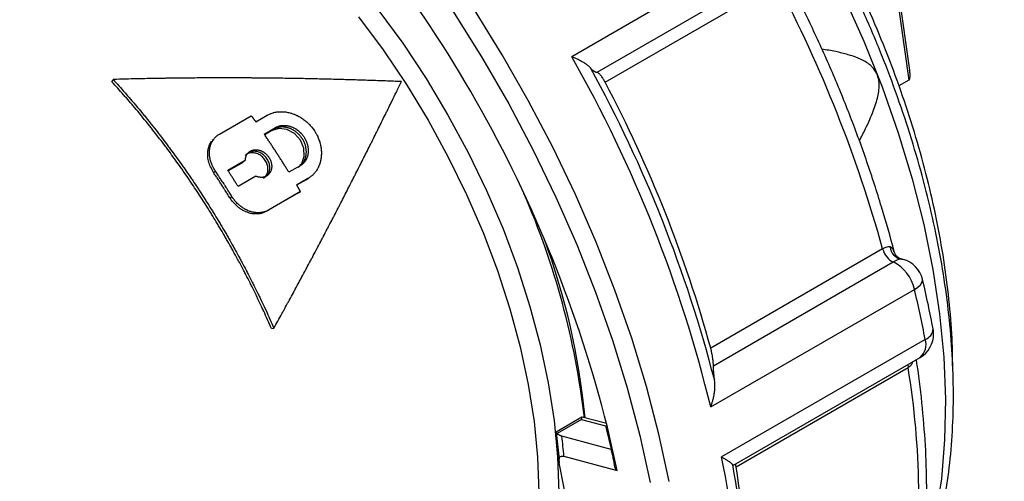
# Model space of a CAD drawing. Header units: inches. Extents: x 0 to 44, y 0 to 34.
# Tile 13 of 17: x 35.2 to 38.1, y 27.6 to 29. Entities that reach past the tile are written whole.
import ezdxf

# ---------------------------------------------------------------- set-up
doc = ezdxf.new("R2010")
doc.units = ezdxf.units.IN
doc.header["$LTSCALE"] = 4
doc.header["$MEASUREMENT"] = 0

msp = doc.modelspace()

# ---------------------------------------------------------------- linework, layer by layer
for p, q in [((37.6997, 29.4645), (37.7964, 28.7754)), ((37.7991, 28.8051), (37.7054, 29.4723)), ((37.4075, 29.1866), (36.8138, 28.8439)), ((37.4113, 29.1004), (36.8874, 28.798)), ((36.9112, 28.7696), (37.4123, 29.059)), ((35.4734, 28.7708), (35.4768, 28.7776)), ((37.7964, 28.7754), (37.7675, 28.7588)), ((35.7869, 28.6183), (35.8797, 28.6719)), ((35.8924, 28.6541), (35.9255, 28.6733)), ((35.9171, 28.6185), (35.9503, 28.6376)), ((35.9452, 28.6329), (35.918, 28.6172)), ((35.9398, 28.6286), (35.9186, 28.6163)), ((35.9398, 28.6286), (35.9432, 28.6318)), ((35.9452, 28.6329), (35.9503, 28.6376)), ((35.8108, 28.513), (35.8622, 28.5426)), ((35.857, 28.5382), (35.8115, 28.5119)), ((35.8516, 28.5339), (35.8121, 28.5111)), ((35.8516, 28.5339), (35.8559, 28.5376)), ((35.857, 28.5382), (35.8622, 28.5426)), ((35.7698, 28.5061), (35.7749, 28.5107)), ((36.0223, 28.5263), (35.9892, 28.5072)), ((35.8925, 28.4957), (35.8412, 28.4661)), ((36.0449, 28.4889), (36.0117, 28.4697)), ((36.0391, 28.4853), (36.0118, 28.4695)), ((36.0391, 28.4853), (36.0449, 28.4889)), ((36.041, 28.4864), (36.0468, 28.49)), ((36.017, 28.4473), (35.9242, 28.3937)), ((36.0229, 28.4507), (35.93, 28.3971)), ((36.017, 28.4473), (36.0229, 28.4507)), ((35.8172, 28.4329), (35.8227, 28.4369)), ((35.9242, 28.3937), (35.93, 28.3971)), ((37.7201, 28.284), (37.2189, 27.9947)), ((37.2268, 27.9434), (37.7507, 28.2459)), ((37.7802, 28.2532), (37.7738, 28.2549)), ((37.2191, 27.8233), (37.8128, 28.166)), ((35.9387, 28.0515), (35.9456, 28.0529)), ((37.8441, 28.0202), (37.2503, 27.6774)), ((37.2853, 27.6537), (37.8294, 27.9678)), ((37.293, 27.6487), (37.7941, 27.9381)), ((37.794, 27.9473), (37.7941, 27.9381)), ((36.8434, 27.7938), (36.7679, 27.7502)), ((36.842, 27.7869), (36.7715, 27.7462)), ((36.842, 27.7869), (36.9122, 27.7681)), ((36.9121, 27.7756), (36.844, 27.7938)), ((36.9459, 27.6382), (36.9178, 27.7647)), ((36.7686, 27.749), (36.7767, 27.6714)), ((36.9284, 27.6997), (36.7852, 27.738)), ((36.7912, 27.6796), (36.9459, 27.6382)), ((37.2848, 27.6543), (37.2829, 27.6547))]:
    msp.add_line(p, q)
at = {"flags": 128}
for points in [[(35.1615, 30.1645), (35.269, 30.1142), (35.3769, 30.0558), (35.4849, 29.9895), (35.5924, 29.9157), (35.6991, 29.8347), (35.8044, 29.7466), (35.9082, 29.652), (36.0098, 29.5511), (36.1089, 29.4443), (36.2051, 29.3321), (36.298, 29.215), (36.3874, 29.0933), (36.4727, 28.9677), (36.5537, 28.8384), (36.6301, 28.7062), (36.7015, 28.5714), (36.7677, 28.4346), (36.8284, 28.2964), (36.8833, 28.1574), (36.9324, 28.018), (36.9753, 27.8787), (37.0118, 27.7403), (37.042, 27.6031)], [(37.4695, 29.2818), (37.5404, 29.1532), (37.6058, 29.0223), (37.6653, 28.8897), (37.7188, 28.756), (37.7658, 28.622), (37.8062, 28.4882), (37.8398, 28.3553), (37.8664, 28.224), (37.8859, 28.095), (37.8982, 27.9688), (37.9032, 27.8462), (37.9009, 27.7276), (37.8913, 27.6138), (37.8744, 27.5051), (37.8505, 27.4023), (37.837, 27.357)], [(36.2489, 28.9819), (36.3211, 28.883), (36.3892, 28.7802), (36.4529, 28.6741), (36.5117, 28.5653), (36.5654, 28.4544), (36.6135, 28.3422), (36.6558, 28.2292), (36.692, 28.1163), (36.7219, 28.004), (36.7454, 27.8931), (36.7623, 27.7841), (36.7724, 27.6779), (36.7758, 27.5749)], [(37.0979, 27.6062), (37.0678, 27.7441), (37.0314, 27.8833), (36.9886, 28.0234), (36.9398, 28.1636), (36.8849, 28.3036), (36.8244, 28.4427), (36.7584, 28.5805), (36.6871, 28.7164), (36.6109, 28.8498), (36.53, 28.9802)], [(36.1923, 28.9607), (36.2641, 28.8639), (36.3319, 28.763), (36.3953, 28.6587), (36.4539, 28.5517), (36.5074, 28.4425), (36.5553, 28.3319), (36.5975, 28.2206), (36.6337, 28.1091), (36.6636, 27.9984), (36.687, 27.8889), (36.7038, 27.7813), (36.714, 27.6765), (36.7174, 27.5749)], [(36.0214, 28.5278), (36.0265, 28.5327), (36.0341, 28.5536), (36.0329, 28.5776), (36.0228, 28.6008), (36.0055, 28.6199), (35.9836, 28.6317), (35.9605, 28.6348), (35.9398, 28.6286), (35.9398, 28.6286)], [(35.7709, 28.6046), (35.7685, 28.6021), (35.766, 28.5995)], [(37.7719, 28.2545), (37.7796, 28.2534), (37.7802, 28.2532)], [(37.8128, 28.166), (37.8227, 28.1725), (37.8301, 28.1792), (37.8348, 28.1858), (37.8367, 28.192), (37.8364, 28.1954)]]:
    msp.add_lwpolyline(points, dxfattribs=at)
for centre, radius, start, end in [((33.2284, 26.8311), 3.8057, 14.2003, 45.1329), ((34.02, 27.2633), 3.8382, 15.4232, 27.8943), ((33.3508, 26.8779), 3.9822, 13.7335, 29.584), ((33.4044, 26.9081), 3.9526, 14.5365, 28.781), ((33.5189, 26.974), 3.8382, 15.4232, 27.8943), ((34.5726, 27.5281), 2.2931, 6.6017, 23.5899), ((34.7524, 27.5859), 2.1105, 5.5806, 20.194), ((37.6985, 28.1411), 0.1171, 12.2976, 63.5015), ((37.7598, 28.1772), 0.0787, 13.3644, 75.0042), ((34.6036, 27.4028), 3.2988, 10.7872, 13.3785), ((37.8325, 28.0532), 0.035, 289.3507, 355.8955), ((37.79, 28.036), 0.0787, 0, 10.7725), ((37.79, 28.036), 0.0787, 299.9973, 0), ((37.7989, 28.0046), 0.0478, 309.6373, 19.041), ((35.554, 27.563), 2.2713, 351.7882, 9.5047), ((34.9415, 27.1907), 2.3595, 349.3882, 11.9047), ((34.91, 27.2623), 1.9092, 347.967, 12.033), ((34.9837, 27.2176), 2.3405, 350.5287, 10.7642), ((34.7882, 27.2514), 2.5361, 0.1528, 9.0126)]:
    msp.add_arc(centre, radius, start, end)
for points, knots in [([(39.0387, 28.2313), (39.0542, 28.231), (39.0967, 28.2304), (39.1633, 28.2382), (39.2383, 28.2541), (39.3095, 28.2781), (39.3765, 28.3097), (39.4392, 28.3488), (39.4971, 28.3952), (39.5502, 28.4485), (39.5982, 28.5087), (39.6408, 28.5754), (39.6779, 28.6483), (39.7093, 28.7273), (39.7347, 28.8118), (39.7541, 28.9015), (39.7674, 28.9959), (39.7744, 29.0945), (39.7752, 29.1968), (39.7697, 29.3023), (39.7581, 29.4105), (39.7404, 29.5208), (39.7167, 29.6328), (39.6871, 29.7458), (39.6518, 29.8594), (39.611, 29.973), (39.5648, 30.0862), (39.5135, 30.1982), (39.4574, 30.3087), (39.3967, 30.4171), (39.3317, 30.5229), (39.2626, 30.6256), (39.1899, 30.7247), (39.1139, 30.8197), (39.0349, 30.9102), (38.9533, 30.9957), (38.8694, 31.0759), (38.7837, 31.1503), (38.6966, 31.2185), (38.6084, 31.2804), (38.5195, 31.3354), (38.4303, 31.3833), (38.3413, 31.424), (38.2529, 31.457), (38.1656, 31.4823), (38.0796, 31.4997), (37.9957, 31.509), (37.9141, 31.5103), (37.8353, 31.5034), (37.7599, 31.4885), (37.6881, 31.4657), (37.6204, 31.4352), (37.5571, 31.3973), (37.4984, 31.352), (37.4444, 31.2998), (37.3961, 31.2403), (37.3635, 31.1937), (37.3487, 31.1654), (37.3465, 31.161)], [0, 0, 0, 0, 0.0104, 0.028624, 0.046754, 0.064794, 0.082758, 0.100677, 0.118585, 0.136514, 0.154497, 0.17256, 0.190711, 0.208946, 0.227251, 0.245611, 0.264007, 0.282425, 0.300853, 0.319281, 0.337706, 0.356123, 0.374533, 0.392934, 0.411328, 0.429715, 0.448097, 0.466475, 0.48485, 0.503224, 0.521598, 0.539973, 0.55835, 0.576731, 0.595118, 0.613511, 0.631913, 0.650323, 0.668744, 0.687176, 0.705618, 0.724069, 0.742526, 0.760982, 0.779426, 0.797846, 0.816223, 0.83454, 0.852777, 0.870922, 0.888975, 0.906949, 0.924872, 0.942781, 0.960703, 0.978677, 0.996727, 1, 1, 1, 1]), ([(37.829, 27.3017), (37.8375, 27.3233), (37.8574, 27.3736), (37.8816, 27.4591), (37.9025, 27.5567), (37.917, 27.6591), (37.9253, 27.7657), (37.9273, 27.8761), (37.923, 27.9897), (37.9125, 28.106), (37.8958, 28.2246), (37.873, 28.345), (37.8443, 28.4667), (37.8098, 28.5892), (37.7696, 28.712), (37.7239, 28.8347), (37.6729, 28.9567), (37.6167, 29.0774), (37.5665, 29.1771), (37.5333, 29.2355), (37.5223, 29.255)], [0, 0, 0, 0, 0.043098, 0.100747, 0.158599, 0.216594, 0.274676, 0.332802, 0.390938, 0.44906, 0.507157, 0.565223, 0.623256, 0.681258, 0.739231, 0.797179, 0.855106, 0.913018, 0.970919, 1, 1, 1, 1]), ([(37.9244, 27.9266), (37.9242, 27.9539), (37.9238, 28.0178), (37.9158, 28.1217), (37.9017, 28.2373), (37.8812, 28.3549), (37.8548, 28.4739), (37.8225, 28.5939), (37.7845, 28.7143), (37.741, 28.8346), (37.692, 28.9543), (37.6441, 29.061), (37.6104, 29.1267), (37.5967, 29.1536)], [0, 0, 0, 0, 0.071713, 0.167724, 0.263697, 0.359619, 0.455485, 0.551294, 0.647052, 0.742764, 0.838438, 0.934083, 1, 1, 1, 1]), ([(37.7538, 28.2751), (37.7537, 28.2755), (37.7428, 28.3191), (37.7175, 28.4065), (37.6755, 28.5373), (37.6275, 28.668), (37.5744, 28.7982), (37.5159, 28.9272), (37.4653, 29.0309), (37.4326, 29.0907), (37.4228, 29.1087)], [0, 0, 0, 0, 0.001244, 0.15668, 0.312064, 0.467392, 0.622673, 0.777916, 0.933132, 1, 1, 1, 1]), ([(37.6521, 28.5986), (37.6583, 28.6105), (37.6689, 28.6309), (37.6823, 28.6599), (37.6923, 28.6842), (37.7003, 28.7066), (37.7061, 28.7274), (37.7098, 28.7483), (37.7105, 28.7696), (37.7058, 28.7911), (37.697, 28.806), (37.688, 28.8158), (37.6735, 28.8281), (37.6502, 28.84), (37.6175, 28.8509), (37.582, 28.8595), (37.5563, 28.8638), (37.5428, 28.8661)], [0, 0, 0, 0, 0.099913, 0.171337, 0.235318, 0.29217, 0.344122, 0.390109, 0.441785, 0.491539, 0.541292, 0.566193, 0.593067, 0.690844, 0.778748, 0.883073, 1, 1, 1, 1]), ([(36.8687, 28.8111), (36.8678, 28.8119), (36.8662, 28.8137), (36.8632, 28.8164), (36.8597, 28.8193), (36.8556, 28.8222), (36.8511, 28.8253), (36.8456, 28.8287), (36.8388, 28.8325), (36.8314, 28.8362), (36.823, 28.8401), (36.8172, 28.8425), (36.8138, 28.8439)], [0, 0, 0, 0, 0.072277, 0.148886, 0.229881, 0.315307, 0.405203, 0.4996, 0.616937, 0.749674, 0.853774, 1, 1, 1, 1]), ([(36.8874, 28.798), (36.887, 28.798), (36.8861, 28.798), (36.8847, 28.7984), (36.8831, 28.799), (36.8814, 28.7999), (36.8791, 28.8013), (36.8763, 28.8035), (36.8726, 28.8068), (36.87, 28.8097), (36.8687, 28.8111)], [0, 0, 0, 0, 0.103598, 0.205949, 0.307263, 0.407761, 0.507668, 0.677379, 0.841035, 1, 1, 1, 1]), ([(36.9112, 28.7696), (36.9108, 28.7704), (36.9099, 28.7719), (36.9087, 28.7742), (36.9072, 28.7767), (36.9055, 28.7796), (36.903, 28.7834), (36.8999, 28.7876), (36.8967, 28.7916), (36.8938, 28.7945), (36.8913, 28.7965), (36.8891, 28.7978), (36.888, 28.7979), (36.8874, 28.798)], [0, 0, 0, 0, 0.0399444, 0.0804061, 0.1217469, 0.1838694, 0.2466658, 0.3668897, 0.4945811, 0.6162375, 0.7442658, 0.8702391, 1, 1, 1, 1]), ([(37.7964, 28.7754), (37.7968, 28.7757), (37.7975, 28.7763), (37.7989, 28.7784), (37.8003, 28.7836), (37.8006, 28.793), (37.7995, 28.8006), (37.7989, 28.8051)], [0, 0, 0, 0, 0.052868, 0.111048, 0.255948, 0.565273, 1, 1, 1, 1]), ([(35.9387, 28.0515), (35.9349, 28.0602), (35.9273, 28.0772), (35.9178, 28.0981), (35.9085, 28.1182), (35.901, 28.1339), (35.8915, 28.1535), (35.8838, 28.1691), (35.8741, 28.1886), (35.8661, 28.2042), (35.856, 28.2235), (35.8479, 28.239), (35.8375, 28.2582), (35.8291, 28.2735), (35.8184, 28.2926), (35.8098, 28.3078), (35.7989, 28.3268), (35.79, 28.3419), (35.7788, 28.3607), (35.7697, 28.3756), (35.7582, 28.3942), (35.749, 28.409), (35.7372, 28.4274), (35.7277, 28.4421), (35.7157, 28.4603), (35.7061, 28.4748), (35.6938, 28.4927), (35.6839, 28.507), (35.6715, 28.5248), (35.6614, 28.5389), (35.6487, 28.5565), (35.6385, 28.5704), (35.6256, 28.5877), (35.6151, 28.6014), (35.602, 28.6184), (35.5914, 28.632), (35.5781, 28.6487), (35.5674, 28.662), (35.5539, 28.6785), (35.543, 28.6915), (35.5292, 28.7077), (35.5182, 28.7206), (35.5043, 28.7364), (35.4904, 28.7522), (35.4791, 28.7646), (35.4734, 28.7708)], [-2.210052, -2.210052, -2.210052, -2.210052, -2.136684, -2.066667, -2.033333, -1.966667, -1.933333, -1.866667, -1.833333, -1.766667, -1.733333, -1.666667, -1.633333, -1.566667, -1.533333, -1.466667, -1.433333, -1.366667, -1.333333, -1.266667, -1.233333, -1.166667, -1.133333, -1.066667, -1.033333, -0.966667, -0.933333, -0.866667, -0.833333, -0.766667, -0.733333, -0.666667, -0.633333, -0.566667, -0.533333, -0.466667, -0.433333, -0.366667, -0.333333, -0.266667, -0.233333, -0.166667, -0.133333, -0.066667, 0, 0, 0, 0]), ([(36.3174, 28.7714), (36.3097, 28.7718), (36.2943, 28.7724), (36.275, 28.7731), (36.2556, 28.7738), (36.2401, 28.7744), (36.2207, 28.775), (36.2052, 28.7755), (36.1857, 28.7762), (36.1702, 28.7766), (36.1507, 28.7772), (36.135, 28.7776), (36.1155, 28.7781), (36.0998, 28.7785), (36.0802, 28.779), (36.0645, 28.7794), (36.0449, 28.7798), (36.0291, 28.7801), (36.0094, 28.7804), (35.9936, 28.7807), (35.9739, 28.781), (35.958, 28.7812), (35.9382, 28.7815), (35.9224, 28.7816), (35.9025, 28.7818), (35.8866, 28.7819), (35.8667, 28.7821), (35.8508, 28.7822), (35.8309, 28.7822), (35.8149, 28.7823), (35.7949, 28.7823), (35.7789, 28.7822), (35.7589, 28.7822), (35.7429, 28.7821), (35.7228, 28.782), (35.7067, 28.7819), (35.6866, 28.7817), (35.6705, 28.7815), (35.6504, 28.7813), (35.6342, 28.7811), (35.614, 28.7807), (35.5979, 28.7805), (35.5776, 28.7801), (35.5614, 28.7798), (35.539, 28.7793), (35.5122, 28.7786), (35.4893, 28.778), (35.4768, 28.7776)], [0, 0, 0, 0, 0.066667, 0.133333, 0.166667, 0.233333, 0.266667, 0.333333, 0.366667, 0.433333, 0.466667, 0.533333, 0.566667, 0.633333, 0.666667, 0.733333, 0.766667, 0.833333, 0.866667, 0.933333, 0.966667, 1.033333, 1.066667, 1.133333, 1.166667, 1.233333, 1.266667, 1.333333, 1.366667, 1.433333, 1.466667, 1.533333, 1.566667, 1.633333, 1.666667, 1.733333, 1.766667, 1.833333, 1.866667, 1.933333, 1.966667, 2.033333, 2.066667, 2.133333, 2.166667, 2.251255, 2.353765, 2.353765, 2.353765, 2.353765]), ([(35.4768, 28.7776), (35.4825, 28.7714), (35.4939, 28.7589), (35.508, 28.743), (35.5219, 28.727), (35.5331, 28.7141), (35.5469, 28.6978), (35.5579, 28.6846), (35.5715, 28.668), (35.5823, 28.6546), (35.5957, 28.6378), (35.6064, 28.6241), (35.6196, 28.607), (35.6301, 28.5931), (35.6431, 28.5757), (35.6534, 28.5617), (35.6662, 28.544), (35.6764, 28.5298), (35.6889, 28.5119), (35.6989, 28.4975), (35.7112, 28.4794), (35.721, 28.4648), (35.7331, 28.4464), (35.7426, 28.4317), (35.7544, 28.4131), (35.7638, 28.3982), (35.7754, 28.3795), (35.7845, 28.3644), (35.7958, 28.3455), (35.8047, 28.3303), (35.8157, 28.3112), (35.8244, 28.2959), (35.8352, 28.2766), (35.8437, 28.2612), (35.8541, 28.2418), (35.8623, 28.2262), (35.8725, 28.2067), (35.8805, 28.191), (35.8904, 28.1714), (35.8981, 28.1557), (35.9076, 28.1359), (35.9152, 28.1201), (35.9246, 28.0999), (35.9342, 28.0788), (35.9418, 28.0617), (35.9456, 28.0529)], [0, 0, 0, 0, 0.066667, 0.133333, 0.166667, 0.233333, 0.266667, 0.333333, 0.366667, 0.433333, 0.466667, 0.533333, 0.566667, 0.633333, 0.666667, 0.733333, 0.766667, 0.833333, 0.866667, 0.933333, 0.966667, 1.033333, 1.066667, 1.133333, 1.166667, 1.233333, 1.266667, 1.333333, 1.366667, 1.433333, 1.466667, 1.533333, 1.566667, 1.633333, 1.666667, 1.733333, 1.766667, 1.833333, 1.866667, 1.933333, 1.966667, 2.033333, 2.066667, 2.136684, 2.210052, 2.210052, 2.210052, 2.210052]), ([(35.9456, 28.0529), (35.9494, 28.0598), (35.9571, 28.0736), (35.9666, 28.0908), (35.976, 28.108), (35.9836, 28.1218), (35.9929, 28.139), (36.0004, 28.1528), (36.0097, 28.17), (36.0172, 28.1837), (36.0264, 28.2009), (36.0338, 28.2146), (36.043, 28.2318), (36.0503, 28.2455), (36.0594, 28.2626), (36.0666, 28.2763), (36.0757, 28.2934), (36.0829, 28.3071), (36.0919, 28.3242), (36.099, 28.3378), (36.1079, 28.3549), (36.115, 28.3685), (36.1239, 28.3855), (36.1309, 28.3992), (36.1397, 28.4162), (36.1467, 28.4297), (36.1554, 28.4467), (36.1624, 28.4603), (36.171, 28.4772), (36.1779, 28.4907), (36.1865, 28.5076), (36.1933, 28.5212), (36.2019, 28.538), (36.2086, 28.5515), (36.2171, 28.5683), (36.2239, 28.5818), (36.2323, 28.5986), (36.2389, 28.612), (36.2473, 28.6288), (36.2539, 28.6422), (36.2622, 28.6589), (36.2688, 28.6722), (36.277, 28.6889), (36.2836, 28.7023), (36.2926, 28.7207), (36.3034, 28.7427), (36.3125, 28.7613), (36.3174, 28.7714)], [0, 0, 0, 0, 0.066667, 0.133333, 0.166667, 0.233333, 0.266667, 0.333333, 0.366667, 0.433333, 0.466667, 0.533333, 0.566667, 0.633333, 0.666667, 0.733333, 0.766667, 0.833333, 0.866667, 0.933333, 0.966667, 1.033333, 1.066667, 1.133333, 1.166667, 1.233333, 1.266667, 1.333333, 1.366667, 1.433333, 1.466667, 1.533333, 1.566667, 1.633333, 1.666667, 1.733333, 1.766667, 1.833333, 1.866667, 1.933333, 1.966667, 2.033333, 2.066667, 2.133333, 2.166667, 2.251255, 2.353765, 2.353765, 2.353765, 2.353765]), ([(35.9255, 28.6733), (35.9271, 28.6742), (35.9302, 28.6759), (35.9344, 28.6777), (35.9386, 28.6793), (35.9421, 28.6804), (35.9466, 28.6816), (35.9502, 28.6824), (35.9549, 28.6831), (35.9587, 28.6835), (35.9635, 28.6838), (35.9673, 28.6839), (35.9722, 28.6837), (35.9762, 28.6834), (35.9811, 28.6828), (35.9851, 28.6821), (35.9901, 28.681), (35.994, 28.68), (35.999, 28.6785), (36.0029, 28.6771), (36.0078, 28.6752), (36.0116, 28.6734), (36.0164, 28.6711), (36.0202, 28.669), (36.0248, 28.6663), (36.0284, 28.6639), (36.0328, 28.6607), (36.0363, 28.6581), (36.0405, 28.6546), (36.0438, 28.6516), (36.0477, 28.6478), (36.0507, 28.6446), (36.0544, 28.6405), (36.0572, 28.6371), (36.0605, 28.6327), (36.063, 28.6291), (36.066, 28.6245), (36.0682, 28.6207), (36.0708, 28.6159), (36.0727, 28.612), (36.0749, 28.607), (36.0765, 28.603), (36.0783, 28.5979), (36.0796, 28.5938), (36.0809, 28.5886), (36.0818, 28.5845), (36.0827, 28.5793), (36.0833, 28.5752), (36.0838, 28.57), (36.084, 28.5659), (36.084, 28.5608), (36.0839, 28.5567), (36.0834, 28.5517), (36.0829, 28.5478), (36.0821, 28.5429), (36.0812, 28.5391), (36.08, 28.5346), (36.0789, 28.5312), (36.0774, 28.5272), (36.0761, 28.5242), (36.0744, 28.5205), (36.0729, 28.5176), (36.0709, 28.5142), (36.0691, 28.5115), (36.0668, 28.5083), (36.0649, 28.5058), (36.0623, 28.5029), (36.0601, 28.5006), (36.0573, 28.4979), (36.055, 28.4959), (36.052, 28.4935), (36.0488, 28.4913), (36.0462, 28.4896), (36.0449, 28.4889)], [0, 0, 0, 0, 0.059989, 0.119977, 0.149972, 0.209961, 0.239955, 0.299944, 0.329938, 0.389927, 0.419921, 0.47991, 0.509904, 0.569893, 0.599887, 0.659876, 0.68987, 0.749859, 0.779853, 0.839842, 0.869836, 0.929825, 0.95982, 1.019808, 1.049803, 1.109791, 1.139786, 1.199774, 1.229769, 1.289758, 1.319752, 1.379741, 1.409735, 1.469724, 1.499718, 1.559707, 1.589701, 1.64969, 1.679684, 1.739673, 1.769667, 1.829656, 1.85965, 1.919639, 1.949633, 2.009622, 2.039617, 2.099605, 2.1296, 2.189588, 2.219583, 2.279571, 2.309566, 2.369555, 2.399549, 2.459538, 2.489532, 2.545446, 2.571365, 2.623204, 2.649123, 2.700962, 2.726882, 2.778721, 2.80464, 2.856479, 2.882398, 2.934237, 2.960157, 3.011996, 3.037915, 3.089754, 3.141593, 3.141593, 3.141593, 3.141593]), ([(35.8797, 28.6719), (35.88, 28.6714), (35.8804, 28.671), (35.8807, 28.6705), (35.8811, 28.67), (35.8815, 28.6695), (35.8818, 28.669), (35.882, 28.6687), (35.8822, 28.6685), (35.8823, 28.6682), (35.8827, 28.6677), (35.883, 28.6673), (35.8834, 28.6668), (35.8836, 28.6665), (35.8837, 28.6663), (35.8839, 28.666), (35.8843, 28.6655), (35.8846, 28.665), (35.885, 28.6645), (35.8852, 28.6643), (35.8853, 28.664), (35.8855, 28.6638), (35.8859, 28.6633), (35.8862, 28.6628), (35.8866, 28.6623), (35.8867, 28.6621), (35.8869, 28.6618), (35.8871, 28.6616), (35.8874, 28.6611), (35.8878, 28.6606), (35.8881, 28.6601), (35.8883, 28.6598), (35.8885, 28.6596), (35.8887, 28.6594), (35.8899, 28.6576), (35.8911, 28.6559), (35.8924, 28.6541)], [0, 0, 0, 0, 0.0046305, 0.0046305, 0.0046305, 0.009261, 0.009261, 0.009261, 0.01157625, 0.01157625, 0.01157625, 0.01620675, 0.01620675, 0.01620675, 0.018522, 0.018522, 0.018522, 0.0231525, 0.0231525, 0.0231525, 0.02546775, 0.02546775, 0.02546775, 0.03009825, 0.03009825, 0.03009825, 0.0324135, 0.0324135, 0.0324135, 0.037044, 0.037044, 0.037044, 0.03935925, 0.03935925, 0.03935925, 0.055566, 0.055566, 0.055566, 0.055566]), ([(35.7749, 28.5107), (35.7739, 28.5123), (35.7718, 28.5155), (35.7695, 28.5197), (35.7673, 28.5239), (35.7657, 28.5273), (35.764, 28.5316), (35.7627, 28.5351), (35.7613, 28.5394), (35.7603, 28.5429), (35.7593, 28.5473), (35.7586, 28.5508), (35.758, 28.5552), (35.7577, 28.5587), (35.7575, 28.563), (35.7575, 28.5664), (35.7578, 28.5706), (35.7581, 28.5739), (35.7588, 28.5779), (35.7595, 28.5811), (35.7605, 28.585), (35.7616, 28.588), (35.763, 28.5917), (35.7644, 28.5945), (35.7662, 28.598), (35.7679, 28.6006), (35.7701, 28.6037), (35.7721, 28.6061), (35.7747, 28.609), (35.7769, 28.6111), (35.7798, 28.6136), (35.7829, 28.6159), (35.7855, 28.6176), (35.7869, 28.6183)], [0, 0, 0, 0, 0.06545, 0.1309, 0.163625, 0.229074, 0.261799, 0.327249, 0.359974, 0.425424, 0.458149, 0.523599, 0.556324, 0.621774, 0.654498, 0.719948, 0.752673, 0.818123, 0.850848, 0.916298, 0.949023, 1.014473, 1.047198, 1.112647, 1.145372, 1.210822, 1.243547, 1.308997, 1.341722, 1.407172, 1.439897, 1.505346, 1.570796, 1.570796, 1.570796, 1.570796]), ([(35.9892, 28.5072), (35.9872, 28.5103), (35.9834, 28.5166), (35.9785, 28.5244), (35.9736, 28.5323), (35.9697, 28.5385), (35.9647, 28.5463), (35.9608, 28.5525), (35.9558, 28.5602), (35.9518, 28.5664), (35.9468, 28.5741), (35.9427, 28.5803), (35.9377, 28.588), (35.9336, 28.5941), (35.9285, 28.6017), (35.9233, 28.6094), (35.9192, 28.6154), (35.9171, 28.6185)], [-0.33516, -0.33516, -0.33516, -0.33516, -0.30723, -0.2793, -0.265335, -0.237405, -0.22344, -0.19551, -0.181545, -0.153615, -0.13965, -0.11172, -0.097755, -0.069825, -0.05586, -0.02793, 0, 0, 0, 0]), ([(36.0284, 28.6049), (36.0279, 28.6056), (36.0271, 28.6068), (36.0254, 28.6093), (36.0236, 28.6115), (36.0213, 28.6143), (36.0194, 28.6164), (36.0168, 28.619), (36.0147, 28.6209), (36.012, 28.6233), (36.0098, 28.625), (36.0069, 28.6271), (36.0045, 28.6287), (36.0015, 28.6305), (35.9991, 28.6318), (35.996, 28.6333), (35.9934, 28.6344), (35.9902, 28.6356), (35.9877, 28.6365), (35.9844, 28.6374), (35.9818, 28.638), (35.9786, 28.6386), (35.976, 28.6389), (35.9728, 28.6392), (35.9703, 28.6393), (35.9671, 28.6392), (35.9646, 28.639), (35.9615, 28.6386), (35.9591, 28.6382), (35.9561, 28.6375), (35.9538, 28.6368), (35.951, 28.6358), (35.9483, 28.6346), (35.9462, 28.6335), (35.9452, 28.6329)], [1.566567, 1.566567, 1.566567, 1.566567, 1.603521, 1.636246, 1.701696, 1.734421, 1.799871, 1.832596, 1.898046, 1.93077, 1.99622, 2.028945, 2.094395, 2.12712, 2.19257, 2.225295, 2.290745, 2.32347, 2.388919, 2.421644, 2.487094, 2.519819, 2.585269, 2.617994, 2.683444, 2.716169, 2.781618, 2.814343, 2.879793, 2.912518, 2.977968, 3.010693, 3.076143, 3.141593, 3.141593, 3.141593, 3.141593]), ([(35.9503, 28.6376), (35.9513, 28.6382), (35.9534, 28.6393), (35.9561, 28.6405), (35.9589, 28.6415), (35.9612, 28.6422), (35.9642, 28.6429), (35.9666, 28.6433), (35.9697, 28.6437), (35.9722, 28.6439), (35.9754, 28.6439), (35.9779, 28.6438), (35.9812, 28.6436), (35.9838, 28.6432), (35.987, 28.6426), (35.9896, 28.642), (35.9928, 28.6411), (35.9954, 28.6402), (35.9986, 28.639), (36.0011, 28.6379), (36.0043, 28.6363), (36.0067, 28.635), (36.0098, 28.6332), (36.0121, 28.6316), (36.015, 28.6295), (36.0173, 28.6277), (36.02, 28.6254), (36.0221, 28.6234), (36.0247, 28.6208), (36.0266, 28.6187), (36.0289, 28.6159), (36.0307, 28.6136), (36.0328, 28.6106), (36.0344, 28.6082), (36.0362, 28.6051), (36.0376, 28.6026), (36.0391, 28.5993), (36.0403, 28.5967), (36.0415, 28.5934), (36.0424, 28.5907), (36.0434, 28.5873), (36.0441, 28.5846), (36.0447, 28.5812), (36.0451, 28.5785), (36.0455, 28.5751), (36.0456, 28.5724), (36.0456, 28.5691), (36.0455, 28.5665), (36.0453, 28.5632), (36.0449, 28.5606), (36.0443, 28.5575), (36.0437, 28.555), (36.0428, 28.552), (36.0419, 28.5496), (36.0407, 28.5468), (36.0397, 28.5446), (36.0382, 28.5419), (36.0369, 28.5399), (36.0351, 28.5375), (36.0336, 28.5356), (36.0316, 28.5335), (36.0299, 28.5318), (36.0277, 28.5299), (36.0253, 28.5282), (36.0233, 28.5269), (36.0223, 28.5263)], [-3.141593, -3.141593, -3.141593, -3.141593, -3.076143, -3.010693, -2.977968, -2.912518, -2.879793, -2.814343, -2.781618, -2.716169, -2.683444, -2.617994, -2.585269, -2.519819, -2.487094, -2.421644, -2.388919, -2.32347, -2.290745, -2.225295, -2.19257, -2.12712, -2.094395, -2.028945, -1.99622, -1.93077, -1.898046, -1.832596, -1.799871, -1.734421, -1.701696, -1.636246, -1.603521, -1.538071, -1.505346, -1.439897, -1.407172, -1.341722, -1.308997, -1.243547, -1.210822, -1.145372, -1.112647, -1.047198, -1.014473, -0.949023, -0.916298, -0.850848, -0.818123, -0.752673, -0.719948, -0.654498, -0.621774, -0.556324, -0.523599, -0.458149, -0.425424, -0.359974, -0.327249, -0.261799, -0.229074, -0.163625, -0.1309, -0.06545, 0, 0, 0, 0]), ([(35.7698, 28.5061), (35.7637, 28.5174), (35.7516, 28.54), (35.7524, 28.5724), (35.7587, 28.5924), (35.7656, 28.5984), (35.7664, 28.5991)], [0, 0, 0, 0, 0.345921, 0.691846, 0.964488, 1, 1, 1, 1]), ([(36.0167, 28.5224), (36.0177, 28.523), (36.0197, 28.5243), (36.022, 28.5261), (36.0243, 28.528), (36.026, 28.5296), (36.028, 28.5318), (36.0295, 28.5336), (36.0313, 28.536), (36.0326, 28.538), (36.0341, 28.5407), (36.0351, 28.5429), (36.0363, 28.5457), (36.0372, 28.548), (36.0381, 28.551), (36.0387, 28.5535), (36.0393, 28.5566), (36.0397, 28.5592), (36.04, 28.5624), (36.0401, 28.5651), (36.0401, 28.5684), (36.04, 28.5711), (36.0396, 28.5744), (36.0392, 28.5771), (36.0386, 28.5805), (36.0379, 28.5832), (36.037, 28.5866), (36.0361, 28.5892), (36.0348, 28.5925), (36.0337, 28.5951), (36.0322, 28.5983), (36.0308, 28.6008), (36.0294, 28.6032), (36.0287, 28.6044), (36.0284, 28.6049)], [0, 0, 0, 0, 0.06545, 0.1309, 0.163625, 0.229074, 0.261799, 0.327249, 0.359974, 0.425424, 0.458149, 0.523599, 0.556324, 0.621774, 0.654498, 0.719948, 0.752673, 0.818123, 0.850848, 0.916298, 0.949023, 1.014473, 1.047198, 1.112647, 1.145372, 1.210822, 1.243547, 1.308997, 1.341722, 1.407172, 1.439897, 1.505346, 1.538071, 1.566567, 1.566567, 1.566567, 1.566567]), ([(35.9154, 28.4896), (35.9178, 28.4916), (35.923, 28.4959), (35.9274, 28.5059), (35.9289, 28.5177), (35.9266, 28.5302), (35.9209, 28.542), (35.9124, 28.5522), (35.9017, 28.5597), (35.8899, 28.5639), (35.8782, 28.5644), (35.8684, 28.5619), (35.8639, 28.558), (35.8621, 28.5564)], [0, 0, 0, 0, 0.082726, 0.177537, 0.272348, 0.367159, 0.46197, 0.556781, 0.651592, 0.746403, 0.841214, 0.936025, 1, 1, 1, 1]), ([(35.8622, 28.5426), (35.8622, 28.5433), (35.8623, 28.5446), (35.8625, 28.5462), (35.8628, 28.5481), (35.8632, 28.55), (35.864, 28.5527), (35.8648, 28.555), (35.8662, 28.5578), (35.8674, 28.5598), (35.8692, 28.5622), (35.8707, 28.564), (35.8729, 28.566), (35.8748, 28.5675), (35.8773, 28.5691), (35.8794, 28.5701), (35.8823, 28.5713), (35.8846, 28.5719), (35.8876, 28.5726), (35.8901, 28.5728), (35.8933, 28.5729), (35.8959, 28.5728), (35.8992, 28.5724), (35.9018, 28.5718), (35.9051, 28.5709), (35.9077, 28.57), (35.9106, 28.5687), (35.9125, 28.5677), (35.9143, 28.5667), (35.9155, 28.5659), (35.9173, 28.5647), (35.9191, 28.5634), (35.9216, 28.5614), (35.9238, 28.5594), (35.9263, 28.5567), (35.9282, 28.5545), (35.9304, 28.5515), (35.932, 28.5491), (35.9338, 28.5459), (35.9351, 28.5433), (35.9364, 28.5399), (35.9373, 28.5372), (35.9381, 28.5341), (35.9385, 28.532), (35.9388, 28.53), (35.9389, 28.5286), (35.9391, 28.5266), (35.9391, 28.5245), (35.939, 28.5215), (35.9387, 28.5189), (35.9381, 28.5157), (35.9375, 28.5133), (35.9364, 28.5103), (35.9353, 28.5081), (35.9338, 28.5054), (35.9324, 28.5034), (35.9304, 28.5012), (35.9287, 28.4995), (35.9264, 28.4976), (35.9244, 28.4963), (35.9217, 28.4949), (35.9195, 28.494), (35.9166, 28.4931), (35.9142, 28.4926), (35.9111, 28.4922), (35.9086, 28.4921), (35.9054, 28.4923), (35.9028, 28.4926), (35.8999, 28.4932), (35.898, 28.4937), (35.8961, 28.4944), (35.8944, 28.4949), (35.8932, 28.4955), (35.8925, 28.4957)], [0, 0, 0, 0, 0.050841, 0.101682, 0.127103, 0.203365, 0.254206, 0.355889, 0.40673, 0.508412, 0.559254, 0.660936, 0.711777, 0.81346, 0.864301, 0.965983, 1.016825, 1.118507, 1.169348, 1.271031, 1.321872, 1.423554, 1.474396, 1.576078, 1.626919, 1.728602, 1.779443, 1.855705, 1.881126, 1.931967, 1.957387, 2.033649, 2.084491, 2.186173, 2.237014, 2.338697, 2.389538, 2.49122, 2.542062, 2.643744, 2.694585, 2.796268, 2.847109, 2.923371, 2.948791, 2.999633, 3.025053, 3.101315, 3.152156, 3.253839, 3.30468, 3.406363, 3.457204, 3.558886, 3.609727, 3.71141, 3.762251, 3.863934, 3.914775, 4.016457, 4.067299, 4.168981, 4.219822, 4.321505, 4.372346, 4.474028, 4.52487, 4.626552, 4.677393, 4.753655, 4.779076, 4.829917, 4.880758, 4.880758, 4.880758, 4.880758]), ([(35.926, 28.5458), (35.9233, 28.5493), (35.9181, 28.5564), (35.9072, 28.5639), (35.8954, 28.5682), (35.8837, 28.5687), (35.8739, 28.5662), (35.8693, 28.5623), (35.8675, 28.5607)], [0, 0, 0, 0, 0.176062, 0.352124, 0.528187, 0.704249, 0.880312, 1, 1, 1, 1]), ([(35.9208, 28.4939), (35.9232, 28.4959), (35.9283, 28.5002), (35.9328, 28.5101), (35.9342, 28.5218), (35.9322, 28.5343), (35.928, 28.5419), (35.926, 28.5458)], [0, 0, 0, 0, 0.177559, 0.38317, 0.58878, 0.79439, 1, 1, 1, 1]), ([(35.8172, 28.4329), (35.8159, 28.4349), (35.8133, 28.439), (35.8101, 28.4442), (35.8068, 28.4493), (35.8042, 28.4534), (35.801, 28.4585), (35.7983, 28.4626), (35.7951, 28.4677), (35.7924, 28.4718), (35.7891, 28.4768), (35.7865, 28.4809), (35.7831, 28.486), (35.7805, 28.49), (35.7771, 28.4951), (35.7738, 28.5001), (35.7711, 28.5041), (35.7698, 28.5061)], [0, 0, 0, 0, 0.018522, 0.037044, 0.046305, 0.064827, 0.074088, 0.09261, 0.101871, 0.120393, 0.129654, 0.148176, 0.157437, 0.175959, 0.18522, 0.203742, 0.222264, 0.222264, 0.222264, 0.222264]), ([(35.8227, 28.4369), (35.8214, 28.439), (35.8188, 28.4431), (35.8156, 28.4483), (35.8123, 28.4534), (35.8097, 28.4576), (35.8064, 28.4627), (35.8037, 28.4668), (35.8004, 28.472), (35.7978, 28.4761), (35.7945, 28.4812), (35.7918, 28.4853), (35.7884, 28.4904), (35.7858, 28.4945), (35.7824, 28.4995), (35.779, 28.5046), (35.7763, 28.5087), (35.7749, 28.5107)], [0, 0, 0, 0, 0.018522, 0.037044, 0.046305, 0.064827, 0.074088, 0.09261, 0.101871, 0.120393, 0.129654, 0.148176, 0.157437, 0.175959, 0.18522, 0.203742, 0.222264, 0.222264, 0.222264, 0.222264]), ([(35.8412, 28.4661), (35.8403, 28.4674), (35.8387, 28.47), (35.8366, 28.4733), (35.8345, 28.4766), (35.8328, 28.4792), (35.8307, 28.4824), (35.8291, 28.485), (35.827, 28.4883), (35.8253, 28.4909), (35.8232, 28.4942), (35.8215, 28.4968), (35.8193, 28.5), (35.8176, 28.5026), (35.8155, 28.5058), (35.8134, 28.5091), (35.8117, 28.5117), (35.8108, 28.513)], [0, 0, 0, 0, 0.011761, 0.023522, 0.0294025, 0.0411635, 0.047044, 0.058805, 0.0646855, 0.0764465, 0.082327, 0.094088, 0.0999685, 0.1117295, 0.11761, 0.129371, 0.141132, 0.141132, 0.141132, 0.141132]), ([(36.0117, 28.4697), (36.012, 28.4692), (36.0123, 28.4687), (36.0126, 28.4681), (36.013, 28.4676), (36.0133, 28.4671), (36.0136, 28.4666), (36.0137, 28.4663), (36.0139, 28.466), (36.014, 28.4658), (36.0144, 28.4652), (36.0147, 28.4647), (36.015, 28.4642), (36.0151, 28.4639), (36.0153, 28.4637), (36.0154, 28.4634), (36.0157, 28.4629), (36.0161, 28.4623), (36.0164, 28.4618), (36.0165, 28.4616), (36.0167, 28.4613), (36.0168, 28.461), (36.0171, 28.4605), (36.0175, 28.46), (36.0178, 28.4594), (36.0179, 28.4592), (36.0181, 28.4589), (36.0182, 28.4586), (36.0185, 28.4581), (36.0188, 28.4576), (36.0192, 28.4571), (36.0193, 28.4568), (36.0195, 28.4565), (36.0196, 28.4563), (36.0207, 28.4544), (36.0218, 28.4526), (36.0229, 28.4507)], [0, 0, 0, 0, 0.0046305, 0.0046305, 0.0046305, 0.009261, 0.009261, 0.009261, 0.01157625, 0.01157625, 0.01157625, 0.01620675, 0.01620675, 0.01620675, 0.018522, 0.018522, 0.018522, 0.0231525, 0.0231525, 0.0231525, 0.02546775, 0.02546775, 0.02546775, 0.03009825, 0.03009825, 0.03009825, 0.0324135, 0.0324135, 0.0324135, 0.037044, 0.037044, 0.037044, 0.03935925, 0.03935925, 0.03935925, 0.055566, 0.055566, 0.055566, 0.055566]), ([(35.9242, 28.3937), (35.9228, 28.3929), (35.92, 28.3914), (35.9165, 28.3899), (35.9128, 28.3886), (35.9097, 28.3877), (35.9059, 28.3868), (35.9027, 28.3863), (35.8988, 28.3858), (35.8955, 28.3856), (35.8914, 28.3856), (35.8881, 28.3858), (35.884, 28.3863), (35.8807, 28.3868), (35.8765, 28.3877), (35.8732, 28.3886), (35.8691, 28.3899), (35.8658, 28.3911), (35.8617, 28.3928), (35.8585, 28.3944), (35.8545, 28.3965), (35.8514, 28.3984), (35.8475, 28.4009), (35.8445, 28.403), (35.8409, 28.4059), (35.838, 28.4083), (35.8345, 28.4115), (35.8318, 28.4141), (35.8286, 28.4176), (35.8261, 28.4205), (35.8231, 28.4242), (35.8203, 28.4281), (35.8182, 28.4312), (35.8172, 28.4329)], [0, 0, 0, 0, 0.06545, 0.1309, 0.163625, 0.229074, 0.261799, 0.327249, 0.359974, 0.425424, 0.458149, 0.523599, 0.556324, 0.621774, 0.654498, 0.719948, 0.752673, 0.818123, 0.850848, 0.916298, 0.949023, 1.014473, 1.047198, 1.112647, 1.145372, 1.210822, 1.243547, 1.308997, 1.341722, 1.407172, 1.439897, 1.505346, 1.570796, 1.570796, 1.570796, 1.570796]), ([(35.93, 28.3971), (35.9287, 28.3963), (35.9259, 28.3949), (35.9223, 28.3934), (35.9186, 28.392), (35.9156, 28.3912), (35.9118, 28.3903), (35.9086, 28.3897), (35.9046, 28.3893), (35.9014, 28.3891), (35.8973, 28.3892), (35.894, 28.3893), (35.8898, 28.3898), (35.8865, 28.3904), (35.8823, 28.3913), (35.879, 28.3922), (35.8749, 28.3935), (35.8716, 28.3947), (35.8675, 28.3965), (35.8643, 28.398), (35.8603, 28.4002), (35.8571, 28.4021), (35.8533, 28.4046), (35.8502, 28.4068), (35.8465, 28.4097), (35.8437, 28.4121), (35.8402, 28.4153), (35.8375, 28.418), (35.8342, 28.4215), (35.8317, 28.4244), (35.8287, 28.4282), (35.8259, 28.432), (35.8237, 28.4353), (35.8227, 28.4369)], [0, 0, 0, 0, 0.06545, 0.1309, 0.163625, 0.229074, 0.261799, 0.327249, 0.359974, 0.425424, 0.458149, 0.523599, 0.556324, 0.621774, 0.654498, 0.719948, 0.752673, 0.818123, 0.850848, 0.916298, 0.949023, 1.014473, 1.047198, 1.112647, 1.145372, 1.210822, 1.243547, 1.308997, 1.341722, 1.407172, 1.439897, 1.505346, 1.570796, 1.570796, 1.570796, 1.570796]), ([(37.7529, 28.2749), (37.7524, 28.2777), (37.7512, 28.2849), (37.7456, 28.2878), (37.7422, 28.2896)], [0, 0, 0, 0, 0.389506, 1, 1, 1, 1]), ([(37.7751, 28.2544), (37.7721, 28.2556), (37.7663, 28.2578), (37.7578, 28.2655), (37.7552, 28.272), (37.7535, 28.2761)], [0, 0, 0, 0, 0.282019, 0.542478, 1, 1, 1, 1]), ([(37.8674, 28.0507), (37.8628, 28.0737), (37.8534, 28.1217), (37.8422, 28.1702), (37.8364, 28.1954)], [0, 0, 0, 0, 0.479437, 1, 1, 1, 1]), ([(37.2268, 27.9434), (37.2268, 27.9443), (37.2268, 27.9462), (37.2266, 27.9493), (37.2263, 27.9534), (37.2258, 27.9584), (37.225, 27.9649), (37.2239, 27.9719), (37.2227, 27.9782), (37.2217, 27.9833), (37.2208, 27.9873), (37.2199, 27.9911), (37.2192, 27.9935), (37.2189, 27.9947)], [0, 0, 0, 0, 0.0870058, 0.1721067, 0.2558061, 0.3837719, 0.5054848, 0.6331308, 0.7533946, 0.8161608, 0.8783106, 0.9399284, 1, 1, 1, 1]), ([(37.8216, 27.2508), (37.8266, 27.2827), (37.8374, 27.3506), (37.8462, 27.4596), (37.8495, 27.5762), (37.8467, 27.6962), (37.837, 27.8194), (37.8273, 27.9079), (37.8191, 27.9559), (37.8182, 27.9613)], [0, 0, 0, 0, 0.147477, 0.313652, 0.479934, 0.646248, 0.812533, 0.978763, 1, 1, 1, 1]), ([(37.2304, 27.9001), (37.2302, 27.9019), (37.2297, 27.9053), (37.2291, 27.9103), (37.2286, 27.9151), (37.2281, 27.9199), (37.2276, 27.9254), (37.2272, 27.9314), (37.2269, 27.9378), (37.2268, 27.9415), (37.2268, 27.9434)], [0, 0, 0, 0, 0.094901, 0.19129, 0.289481, 0.389769, 0.492428, 0.659191, 0.828044, 1, 1, 1, 1]), ([(37.7941, 27.9381), (37.7965, 27.9397), (37.8012, 27.943), (37.8063, 27.9488), (37.8077, 27.9537), (37.8083, 27.9556)], [0, 0, 0, 0, 0.379695, 0.760551, 1, 1, 1, 1]), ([(37.2191, 27.8233), (37.2198, 27.8253), (37.2212, 27.8291), (37.2229, 27.8345), (37.2242, 27.839), (37.2259, 27.8452), (37.2278, 27.853), (37.2296, 27.8632), (37.2309, 27.8733), (37.2314, 27.8832), (37.2313, 27.8921), (37.2307, 27.8975), (37.2304, 27.9001)], [0, 0, 0, 0, 0.078387, 0.146247, 0.203577, 0.250379, 0.3831, 0.500466, 0.640347, 0.770141, 0.889972, 1, 1, 1, 1]), ([(36.8439, 27.7936), (36.8438, 27.7937), (36.8432, 27.7946), (36.8425, 27.7924), (36.8422, 27.789), (36.842, 27.7869)], [0, 0, 0, 0, 0.063608, 0.447457, 1, 1, 1, 1]), ([(36.9119, 27.7681), (36.9173, 27.7467), (36.9277, 27.7059), (36.9356, 27.6657), (36.9393, 27.6467)], [0, 0, 0, 0, 0.526742, 1, 1, 1, 1]), ([(36.7715, 27.7462), (36.7711, 27.7467), (36.7702, 27.7476), (36.7691, 27.7487), (36.7682, 27.7495), (36.7675, 27.75), (36.7678, 27.7501), (36.7679, 27.7501)], [0, 0, 0, 0, 0.162191, 0.328442, 0.499618, 0.739361, 1, 1, 1, 1]), ([(36.7852, 27.738), (36.7844, 27.7383), (36.7825, 27.7388), (36.78, 27.7399), (36.7776, 27.7411), (36.7753, 27.7426), (36.7732, 27.7443), (36.7721, 27.7455), (36.7715, 27.7462)], [0, 0, 0, 0, 0.138057, 0.287034, 0.447397, 0.619498, 0.80362, 1, 1, 1, 1]), ([(36.7772, 27.6603), (36.777, 27.6616), (36.7766, 27.6639), (36.7764, 27.6672), (36.7765, 27.6702), (36.7769, 27.6728), (36.7777, 27.675), (36.7795, 27.6781), (36.7837, 27.6809), (36.7886, 27.6801), (36.7912, 27.6796)], [0, 0, 0, 0, 0.093732, 0.182377, 0.266617, 0.347236, 0.425124, 0.501286, 0.734201, 1, 1, 1, 1]), ([(37.2829, 27.6547), (37.2827, 27.6551), (37.2822, 27.6557), (37.2811, 27.657), (37.2795, 27.6584), (37.2775, 27.6601), (37.275, 27.662), (37.2718, 27.6643), (37.2676, 27.667), (37.2627, 27.6701), (37.257, 27.6736), (37.2528, 27.676), (37.2503, 27.6774)], [0, 0, 0, 0, 0.072276, 0.148885, 0.22988, 0.315305, 0.4052, 0.499596, 0.616934, 0.749672, 0.853773, 1, 1, 1, 1]), ([(36.9397, 27.6468), (36.9398, 27.6463), (36.94, 27.6445), (36.9412, 27.6419), (36.9432, 27.6393), (36.945, 27.6386), (36.9459, 27.6382)], [0, 0, 0, 0, 0.1080936, 0.4320105, 0.7261173, 1, 1, 1, 1]), ([(37.293, 27.6487), (37.2926, 27.651), (37.2921, 27.6543), (37.2916, 27.6565), (37.2914, 27.6572)], [0, 0, 0, 0, 0.6926792, 1, 1, 1, 1])]:
    msp.add_open_spline(points, degree=3, knots=knots)
for points in [[(37.7422, 28.2896), (37.7366, 28.2912), (37.729, 28.2892), (37.7201, 28.284)], [(37.7201, 28.284), (37.7223, 28.2758), (37.7311, 28.2588), (37.7444, 28.2483), (37.7507, 28.2459)], [(37.7422, 28.2896), (37.7438, 28.2727), (37.7566, 28.2577), (37.7719, 28.2545)], [(37.7507, 28.2459), (37.7596, 28.251), (37.7669, 28.2541), (37.7719, 28.2545)], [(36.7679, 27.7501), (36.7712, 27.7203), (36.7743, 27.6904), (36.7772, 27.6603)], [(36.7912, 27.6796), (36.7893, 27.6991), (36.7873, 27.7186), (36.7852, 27.738)]]:
    msp.add_open_spline(points, degree=3)

doc.saveas('drawing.dxf')
